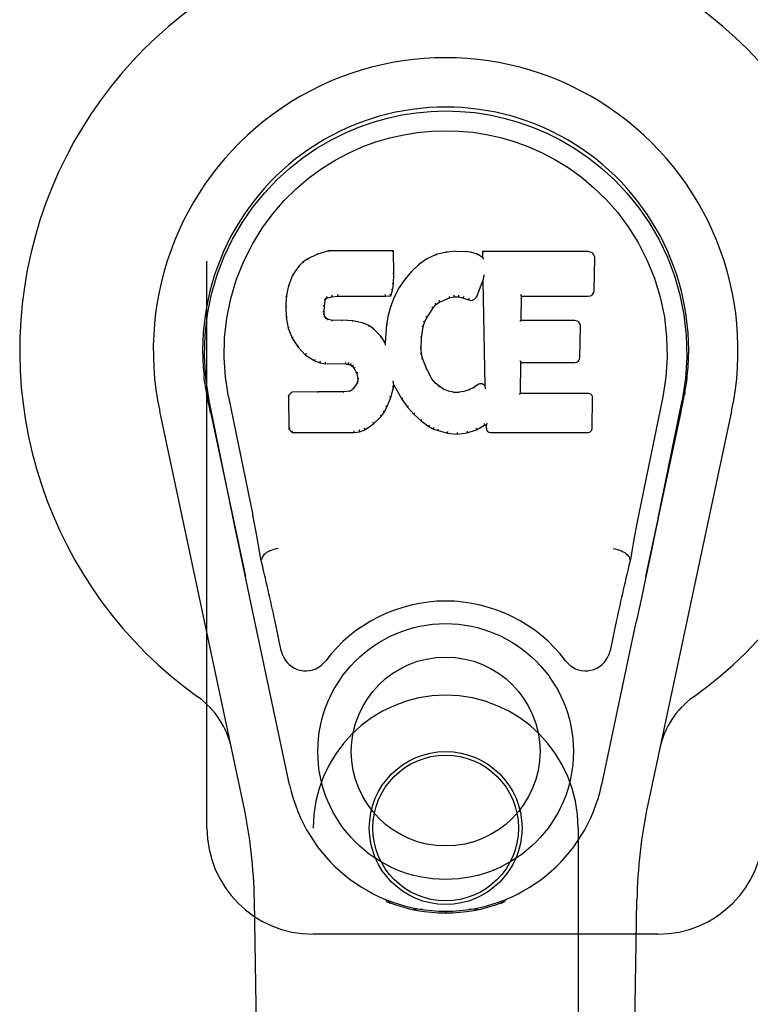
# Model space of a CAD drawing. Header units: inches. Extents: x 0 to 243, y 0 to 157.
# Tile 11 of 84: x 69.69 to 71.42, y 81.04 to 83.36. Entities that reach past the tile are written whole.
import ezdxf

# ---------------------------------------------------------------- set-up
doc = ezdxf.new("R2010")
doc.units = ezdxf.units.IN
doc.header["$LTSCALE"] = 13.348617
doc.header["$MEASUREMENT"] = 0
doc.linetypes.add('HIDDEN', pattern=[0.2, 0.1, -0.1])
doc.layers.add('SECONDARY_OR_LEFT_DOOR_ASSEMBLY', color=7, linetype='CONTINUOUS')

msp = doc.modelspace()

# ---------------------------------------------------------------- linework, layer by layer
at = {"layer": 'SECONDARY_OR_LEFT_DOOR_ASSEMBLY', "color": 8, "linetype": 'HIDDEN'}
for p, q in [((70.1363, 81.4541), (70.1363, 83.7041)), ((70.3863, 79.5966), (70.3863, 81.4541)), ((71.0113, 81.4541), (71.0113, 79.5966)), ((71.1988, 81.2041), (70.3863, 81.2041))]:
    msp.add_line(p, q, dxfattribs=at)
at = {"layer": 'SECONDARY_OR_LEFT_DOOR_ASSEMBLY', "color": 7, "linetype": 'Continuous'}
for p, q in [((70.397, 82.8054), (70.3739, 82.7947)), ((70.4227, 82.8136), (70.397, 82.8054)), ((70.3972, 82.8048), (70.397, 82.8054)), ((70.4228, 82.8129), (70.4227, 82.8136)), ((70.5756, 82.8136), (70.4227, 82.8136)), ((70.5751, 82.813), (70.5756, 82.8136)), ((70.5768, 82.7588), (70.5756, 82.8136)), ((70.6768, 82.8044), (70.6543, 82.7944)), ((70.7004, 82.8098), (70.6768, 82.8044)), ((70.677, 82.8037), (70.6768, 82.8044)), ((70.7239, 82.8121), (70.7004, 82.8098)), ((70.7005, 82.8091), (70.7004, 82.8098)), ((70.7239, 82.8115), (70.7239, 82.8121)), ((70.7239, 82.8121), (70.7479, 82.8117)), ((70.724, 82.8109), (70.7239, 82.8115)), ((70.7479, 82.811), (70.7479, 82.8117)), ((70.7608, 82.8097), (70.7479, 82.8117)), ((70.7606, 82.809), (70.7608, 82.8097)), ((70.7737, 82.8055), (70.7608, 82.8097)), ((70.7734, 82.8049), (70.7737, 82.8055)), ((70.7857, 82.7975), (70.7737, 82.8055)), ((70.7855, 82.8115), (70.7857, 82.7975)), ((70.7861, 82.8109), (70.7855, 82.8115)), ((71.0342, 82.8115), (70.7855, 82.8115)), ((70.7857, 82.7975), (70.7864, 82.7963)), ((70.3528, 82.7775), (70.3381, 82.7557)), ((70.3628, 82.787), (70.3528, 82.7775)), ((70.3533, 82.7771), (70.3528, 82.7775)), ((70.3739, 82.7947), (70.3628, 82.787)), ((70.3632, 82.7865), (70.3628, 82.787)), ((70.3742, 82.7942), (70.3739, 82.7947)), ((70.6346, 82.7801), (70.6175, 82.7637)), ((70.6543, 82.7944), (70.6346, 82.7801)), ((70.635, 82.7796), (70.6346, 82.7801)), ((70.6546, 82.7939), (70.6543, 82.7944)), ((71.049, 82.7207), (71.0503, 82.7951)), ((70.3381, 82.7557), (70.3284, 82.731)), ((70.3386, 82.7554), (70.3381, 82.7557)), ((70.5755, 82.7344), (70.5768, 82.7588)), ((70.5762, 82.7588), (70.5768, 82.7588)), ((70.6175, 82.7637), (70.6024, 82.746)), ((70.618, 82.7633), (70.6175, 82.7637)), ((70.788, 82.7509), (70.7878, 82.7498)), ((70.7882, 82.7521), (70.788, 82.7509)), ((70.7885, 82.7535), (70.7882, 82.7521)), ((70.7888, 82.7554), (70.7885, 82.7535)), ((70.789, 82.7566), (70.7888, 82.7554)), ((70.3284, 82.731), (70.3233, 82.706)), ((70.329, 82.7308), (70.3284, 82.731)), ((70.5739, 82.7201), (70.5755, 82.7344)), ((70.5749, 82.7344), (70.5755, 82.7344)), ((70.6024, 82.746), (70.589, 82.7267)), ((70.6028, 82.7456), (70.6024, 82.746)), ((70.7719, 82.7057), (70.7867, 82.7425)), ((70.7872, 82.7454), (70.7867, 82.7425)), ((70.7867, 82.7425), (70.791, 82.4954)), ((70.7875, 82.748), (70.7874, 82.7473)), ((70.7874, 82.7473), (70.7874, 82.7468)), ((70.7876, 82.7487), (70.7875, 82.748)), ((70.7878, 82.7498), (70.7876, 82.7487)), ((70.3233, 82.706), (70.3219, 82.681)), ((70.3239, 82.7059), (70.3233, 82.706)), ((70.4191, 82.7018), (70.4305, 82.7052)), ((70.4304, 82.7058), (70.4305, 82.7052)), ((70.4305, 82.7052), (70.4438, 82.7063)), ((70.4437, 82.7102), (70.4438, 82.7088)), ((70.4438, 82.7068), (70.4438, 82.7063)), ((70.4438, 82.7063), (70.5568, 82.7063)), ((70.5567, 82.7088), (70.5566, 82.7102)), ((70.5567, 82.7068), (70.5568, 82.7063)), ((70.5568, 82.7063), (70.5694, 82.7074)), ((70.569, 82.7079), (70.5694, 82.7074)), ((70.5694, 82.7074), (70.5739, 82.7201)), ((70.5779, 82.706), (70.5694, 82.6841)), ((70.5733, 82.7202), (70.5739, 82.7201)), ((70.589, 82.7267), (70.5779, 82.706)), ((70.5785, 82.7057), (70.5779, 82.706)), ((70.5896, 82.7264), (70.589, 82.7267)), ((70.708, 82.7022), (70.7188, 82.705)), ((70.7187, 82.7055), (70.7188, 82.705)), ((70.7188, 82.705), (70.7296, 82.7048)), ((70.7297, 82.7054), (70.7296, 82.7048)), ((70.7296, 82.7048), (70.741, 82.7021)), ((70.8766, 82.6489), (70.8776, 82.7062)), ((70.877, 82.7067), (70.8776, 82.7062)), ((70.8776, 82.7062), (71.0342, 82.7062)), ((70.3219, 82.681), (70.3231, 82.656)), ((70.3225, 82.681), (70.3219, 82.681)), ((70.4121, 82.6693), (70.4129, 82.6833)), ((70.4123, 82.6834), (70.4129, 82.6833)), ((70.4129, 82.6833), (70.4149, 82.6963)), ((70.4143, 82.6965), (70.4149, 82.6963)), ((70.4149, 82.6963), (70.4165, 82.6996)), ((70.4161, 82.7), (70.4165, 82.6996)), ((70.4165, 82.6996), (70.4191, 82.7018)), ((70.4188, 82.7023), (70.4191, 82.7018)), ((70.5694, 82.6841), (70.5634, 82.6617)), ((70.5699, 82.6839), (70.5694, 82.6841)), ((70.6687, 82.6778), (70.6758, 82.6865)), ((70.6754, 82.687), (70.6758, 82.6865)), ((70.6758, 82.6865), (70.6846, 82.6925)), ((70.6843, 82.693), (70.6846, 82.6925)), ((70.6846, 82.6925), (70.708, 82.7022)), ((70.7078, 82.7028), (70.708, 82.7022)), ((70.7412, 82.7027), (70.741, 82.7021)), ((70.741, 82.7021), (70.7527, 82.6976)), ((70.7529, 82.6981), (70.7527, 82.6976)), ((70.4115, 82.6693), (70.4121, 82.6693)), ((70.4119, 82.6633), (70.4125, 82.6634)), ((70.4125, 82.6634), (70.4121, 82.6693)), ((70.4139, 82.6588), (70.4125, 82.6634)), ((70.4134, 82.6585), (70.4139, 82.6588)), ((70.4166, 82.6551), (70.4139, 82.6588)), ((70.5634, 82.6617), (70.5595, 82.6389)), ((70.564, 82.6615), (70.5634, 82.6617)), ((70.6548, 82.6557), (70.6687, 82.6778)), ((70.6682, 82.6782), (70.6687, 82.6778)), ((70.3237, 82.6561), (70.3231, 82.656)), ((70.3231, 82.656), (70.3278, 82.6311)), ((70.4162, 82.6546), (70.4166, 82.6551)), ((70.4203, 82.6524), (70.4166, 82.6551)), ((70.42, 82.6518), (70.4203, 82.6524)), ((70.4318, 82.6491), (70.4203, 82.6524)), ((70.4317, 82.6484), (70.4318, 82.6491)), ((70.4548, 82.6499), (70.4318, 82.6491)), ((70.4548, 82.6492), (70.4548, 82.6499)), ((70.4798, 82.6485), (70.4548, 82.6499)), ((70.4548, 82.6486), (70.4548, 82.6492)), ((70.4798, 82.6479), (70.4798, 82.6485)), ((70.5049, 82.643), (70.4798, 82.6485)), ((70.5047, 82.6424), (70.5049, 82.643)), ((70.5175, 82.6373), (70.5049, 82.643)), ((70.5171, 82.6368), (70.5175, 82.6373)), ((70.5285, 82.6295), (70.5175, 82.6373)), ((70.5595, 82.6389), (70.5559, 82.5968)), ((70.5601, 82.6388), (70.5595, 82.6389)), ((70.6457, 82.6339), (70.6493, 82.645)), ((70.6487, 82.6452), (70.6493, 82.645)), ((70.6493, 82.645), (70.6548, 82.6557)), ((70.6543, 82.656), (70.6548, 82.6557)), ((70.876, 82.6483), (70.8766, 82.6489)), ((71.0033, 82.6489), (70.8766, 82.6489)), ((71.0153, 82.5623), (71.0166, 82.6354)), ((70.3283, 82.6313), (70.3278, 82.6311)), ((70.3278, 82.6311), (70.3371, 82.6074)), ((70.5281, 82.629), (70.5285, 82.6295)), ((70.5467, 82.6113), (70.5285, 82.6295)), ((70.5462, 82.6109), (70.5467, 82.6113)), ((70.5559, 82.5968), (70.5467, 82.6113)), ((70.6422, 82.6083), (70.6457, 82.6339)), ((70.6452, 82.634), (70.6457, 82.6339)), ((70.3376, 82.6077), (70.3371, 82.6074)), ((70.3371, 82.6074), (70.3511, 82.5861)), ((70.5563, 82.5949), (70.5559, 82.5968)), ((70.641, 82.5823), (70.6422, 82.6083)), ((70.6416, 82.6084), (70.6422, 82.6083)), ((70.3515, 82.5864), (70.3511, 82.5861)), ((70.3511, 82.5861), (70.3688, 82.5678)), ((70.3692, 82.5682), (70.3688, 82.5678)), ((70.3688, 82.5678), (70.3902, 82.5539)), ((70.6405, 82.5823), (70.641, 82.5823)), ((70.642, 82.5701), (70.641, 82.5823)), ((70.6414, 82.57), (70.642, 82.5701)), ((70.6447, 82.5583), (70.642, 82.5701)), ((70.3905, 82.5544), (70.3902, 82.5539)), ((70.3902, 82.5539), (70.4028, 82.5493)), ((70.403, 82.5498), (70.4028, 82.5493)), ((70.4028, 82.5493), (70.4158, 82.5471)), ((70.4158, 82.5476), (70.4158, 82.5471)), ((70.4636, 82.5466), (70.4158, 82.5471)), ((70.4636, 82.5472), (70.4636, 82.5466)), ((70.4636, 82.5466), (70.47, 82.546)), ((70.4701, 82.5466), (70.47, 82.546)), ((70.47, 82.546), (70.475, 82.5443)), ((70.4753, 82.5448), (70.475, 82.5443)), ((70.475, 82.5443), (70.4795, 82.541)), ((70.6441, 82.5581), (70.6447, 82.5583)), ((70.6541, 82.5343), (70.6447, 82.5583)), ((70.8749, 82.4774), (70.8761, 82.5504)), ((70.8756, 82.551), (70.8761, 82.5504)), ((70.8761, 82.5504), (71.0033, 82.5504)), ((70.4799, 82.5414), (70.4795, 82.541)), ((70.4795, 82.541), (70.4834, 82.5364)), ((70.4839, 82.5367), (70.4834, 82.5364)), ((70.4834, 82.5364), (70.4893, 82.5246)), ((70.4898, 82.5248), (70.4893, 82.5246)), ((70.4893, 82.5246), (70.4917, 82.5114)), ((70.6535, 82.534), (70.6541, 82.5343)), ((70.6665, 82.5119), (70.6541, 82.5343)), ((70.4893, 82.5003), (70.4811, 82.4893)), ((70.4912, 82.5055), (70.4893, 82.5003)), ((70.4899, 82.5), (70.4893, 82.5003)), ((70.4917, 82.5114), (70.4912, 82.5055)), ((70.4918, 82.5054), (70.4912, 82.5055)), ((70.4922, 82.5114), (70.4917, 82.5114)), ((70.575, 82.5065), (70.5747, 82.5075)), ((70.5751, 82.5058), (70.575, 82.5065)), ((70.5753, 82.5051), (70.5751, 82.5058)), ((70.5754, 82.5044), (70.5753, 82.5051)), ((70.5755, 82.5038), (70.5754, 82.5044)), ((70.5756, 82.5033), (70.5755, 82.5038)), ((70.5758, 82.5025), (70.5756, 82.5033)), ((70.5761, 82.4917), (70.5766, 82.4976)), ((70.5766, 82.4976), (70.5762, 82.4996)), ((70.5766, 82.4976), (70.5957, 82.4637)), ((70.666, 82.5115), (70.6665, 82.5119)), ((70.6744, 82.5026), (70.6665, 82.5119)), ((70.674, 82.5021), (70.6744, 82.5026)), ((70.6838, 82.4942), (70.6744, 82.5026)), ((70.7754, 82.4983), (70.765, 82.4911)), ((70.7758, 82.4977), (70.7754, 82.4983)), ((70.791, 82.4954), (70.791, 82.4953)), ((70.7916, 82.4932), (70.791, 82.4953)), ((70.1348, 82.4812), (70.1362, 82.4741)), ((70.336, 82.4805), (70.3281, 82.4724)), ((70.3281, 82.4724), (70.3294, 82.3931)), ((70.3287, 82.4721), (70.3281, 82.4724)), ((70.3978, 82.4811), (70.336, 82.4805)), ((70.3363, 82.4798), (70.336, 82.4805)), ((70.4584, 82.4814), (70.3978, 82.4811)), ((70.3978, 82.4804), (70.3978, 82.4811)), ((70.3978, 82.4804), (70.3978, 82.4798)), ((70.4721, 82.4824), (70.4584, 82.4814)), ((70.4584, 82.4807), (70.4584, 82.4814)), ((70.4584, 82.4807), (70.4585, 82.4801)), ((70.4766, 82.4849), (70.4721, 82.4824)), ((70.4723, 82.4818), (70.4721, 82.4824)), ((70.4811, 82.4893), (70.4766, 82.4849)), ((70.4769, 82.4844), (70.4766, 82.4849)), ((70.4815, 82.4889), (70.4811, 82.4893)), ((70.5692, 82.4677), (70.5761, 82.4917)), ((70.5755, 82.4918), (70.5761, 82.4917)), ((70.6834, 82.4937), (70.6838, 82.4942)), ((70.6939, 82.4873), (70.6838, 82.4942)), ((70.6936, 82.4867), (70.6939, 82.4873)), ((70.7051, 82.4829), (70.6939, 82.4873)), ((70.7049, 82.4822), (70.7051, 82.4829)), ((70.7173, 82.4807), (70.7051, 82.4829)), ((70.7172, 82.48), (70.7173, 82.4807)), ((70.7173, 82.4807), (70.7297, 82.4802)), ((70.7417, 82.482), (70.7297, 82.4802)), ((70.7297, 82.4795), (70.7297, 82.4802)), ((70.7298, 82.479), (70.7297, 82.4795)), ((70.7537, 82.4859), (70.7417, 82.482)), ((70.7419, 82.4814), (70.7417, 82.482)), ((70.765, 82.4911), (70.7537, 82.4859)), ((70.7539, 82.4853), (70.7537, 82.4859)), ((70.7653, 82.4905), (70.765, 82.4911)), ((70.7937, 82.4878), (70.793, 82.4899)), ((70.8743, 82.4767), (70.8749, 82.4774)), ((71.0349, 82.4774), (70.8749, 82.4774)), ((71.2604, 82.4679), (71.2629, 82.4813)), ((71.2628, 82.4813), (71.2614, 82.4741)), ((70.1379, 82.4645), (70.1373, 82.4675)), ((70.1385, 82.4614), (70.1379, 82.4645)), ((70.1419, 82.4449), (70.1385, 82.4614)), ((70.1983, 82.1836), (70.1418, 82.4605)), ((70.1873, 82.4698), (70.2443, 82.1908)), ((70.56, 82.445), (70.5692, 82.4677)), ((70.5686, 82.4679), (70.5692, 82.4677)), ((70.5962, 82.464), (70.5957, 82.4637)), ((70.5957, 82.4637), (70.6089, 82.4449)), ((71.044, 82.3947), (71.0452, 82.4668)), ((71.2103, 82.4698), (71.1533, 82.1908)), ((71.1993, 82.1836), (71.2558, 82.4605)), ((71.2578, 82.4548), (71.2594, 82.4625)), ((71.2594, 82.4625), (71.2599, 82.4652)), ((71.2599, 82.4652), (71.2604, 82.4679)), ((70.2223, 81.5095), (70.025, 82.4355)), ((70.1449, 82.4306), (70.1419, 82.4449)), ((70.145, 82.4305), (70.2268, 82.0463)), ((70.5468, 82.4232), (70.5542, 82.4337)), ((70.5537, 82.434), (70.5542, 82.4337)), ((70.5542, 82.4337), (70.56, 82.445)), ((70.5594, 82.4452), (70.56, 82.445)), ((70.6094, 82.4452), (70.6089, 82.4449)), ((70.6089, 82.4449), (70.6242, 82.428)), ((70.6246, 82.4284), (70.6242, 82.428)), ((70.6242, 82.428), (70.6413, 82.4128)), ((71.1708, 82.0463), (71.2527, 82.4305)), ((71.3727, 82.4355), (71.1753, 81.5095)), ((70.5081, 82.3917), (70.529, 82.4059)), ((70.5286, 82.4063), (70.529, 82.4059)), ((70.529, 82.4059), (70.5468, 82.4232)), ((70.5464, 82.4235), (70.5468, 82.4232)), ((70.6416, 82.4133), (70.6413, 82.4128)), ((70.6413, 82.4128), (70.6596, 82.3989)), ((70.7715, 82.3916), (70.7901, 82.4028)), ((70.79, 82.4034), (70.7901, 82.4028)), ((70.7901, 82.4028), (70.7945, 82.4028)), ((70.7951, 82.4034), (70.7945, 82.4028)), ((70.7945, 82.4028), (70.7946, 82.3947)), ((70.33, 82.3933), (70.3294, 82.3931)), ((70.3294, 82.3931), (70.337, 82.3857)), ((70.3373, 82.3863), (70.337, 82.3857)), ((70.337, 82.3857), (70.4832, 82.3857)), ((70.4832, 82.3882), (70.483, 82.3896)), ((70.4832, 82.3857), (70.4959, 82.3874)), ((70.4832, 82.3863), (70.4832, 82.3857)), ((70.4958, 82.3879), (70.4959, 82.3874)), ((70.4959, 82.3874), (70.5081, 82.3917)), ((70.5079, 82.3922), (70.5081, 82.3917)), ((70.6599, 82.3994), (70.6596, 82.3989)), ((70.6596, 82.3989), (70.6701, 82.3935)), ((70.6703, 82.394), (70.6701, 82.3935)), ((70.6701, 82.3935), (70.6811, 82.3898)), ((70.6812, 82.3903), (70.6811, 82.3898)), ((70.6811, 82.3898), (70.7034, 82.3841)), ((70.7035, 82.3847), (70.7034, 82.3841)), ((70.7034, 82.3841), (70.7262, 82.3816)), ((70.7262, 82.3855), (70.7262, 82.3821)), ((70.7262, 82.3816), (70.7493, 82.3848)), ((70.7262, 82.3821), (70.7262, 82.3816)), ((70.7492, 82.3853), (70.7493, 82.3848)), ((70.7493, 82.3848), (70.7715, 82.3916)), ((70.7713, 82.3922), (70.7715, 82.3916)), ((70.8038, 82.3857), (71.0349, 82.3857)), ((71.1993, 82.1836), (71.191, 82.143)), ((71.191, 82.143), (71.1813, 82.0965)), ((70.2216, 82.0715), (70.2114, 82.1204)), ((70.2654, 82.087), (70.2634, 82.0866)), ((71.1322, 82.087), (71.1343, 82.0866)), ((71.1813, 82.0965), (71.1707, 82.0456)), ((70.2325, 82.0192), (70.2216, 82.0715)), ((71.1707, 82.0456), (71.1594, 81.9924)), ((70.2428, 81.9706), (70.2325, 82.0192)), ((71.1594, 81.9924), (71.148, 81.9386)), ((70.3311, 81.5559), (70.2428, 81.9706)), ((70.3115, 81.8711), (70.2968, 81.9402)), ((71.1008, 81.9402), (71.0861, 81.8711)), ((71.0665, 81.5559), (71.148, 81.9386)), ((70.3203, 77.1447), (70.2481, 81.284)), ((70.5601, 81.2806), (70.5573, 81.2863)), ((70.5636, 81.2838), (70.5636, 81.2792)), ((70.5672, 81.2807), (70.5675, 81.2777)), ((70.8301, 81.2777), (70.8304, 81.2806)), ((70.834, 81.2838), (70.8341, 81.2792)), ((70.8403, 81.2863), (70.8376, 81.2806)), ((71.0773, 77.1447), (71.1496, 81.284)), ((70.6441, 81.2626), (70.6232, 81.2622)), ((70.6988, 81.2583), (70.6988, 81.2543)), ((70.7745, 81.2622), (70.7535, 81.2626))]:
    msp.add_line(p, q, dxfattribs=at)
for points in [[(70.1418, 82.4605), (70.1336, 82.5131), (70.1304, 82.5649), (70.1318, 82.6151), (70.1375, 82.6639), (70.1471, 82.7111), (70.1603, 82.7564), (70.1769, 82.7996), (70.1966, 82.8406), (70.2192, 82.8794), (70.2443, 82.9157), (70.2717, 82.9494), (70.301, 82.9803), (70.3315, 83.0081), (70.3631, 83.033), (70.3953, 83.0549), (70.428, 83.0741), (70.4609, 83.0905), (70.494, 83.1046), (70.5277, 83.1164), (70.5616, 83.1259), (70.5955, 83.1333), (70.6296, 83.1385), (70.6641, 83.1417), (70.6988, 83.1427)], [(70.6988, 83.1427), (70.7331, 83.1417), (70.7674, 83.1386), (70.8018, 83.1333), (70.836, 83.1259), (70.8699, 83.1164), (70.9036, 83.1046), (70.9371, 83.0904), (70.9703, 83.0737), (71.0029, 83.0545), (71.0351, 83.0326), (71.0669, 83.0075), (71.0977, 82.9793), (71.1268, 82.9485), (71.154, 82.9148), (71.1791, 82.8784), (71.2017, 82.8394), (71.2214, 82.7981), (71.2379, 82.7546), (71.2509, 82.7096), (71.2604, 82.6629), (71.2659, 82.6142), (71.2672, 82.564), (71.2639, 82.5126), (71.2558, 82.4605)], [(70.1873, 82.4698), (70.1801, 82.5155), (70.177, 82.5616), (70.1779, 82.6083), (70.1831, 82.655), (70.1926, 82.7013), (70.206, 82.7463), (70.2231, 82.789), (70.2433, 82.8292), (70.2663, 82.8664), (70.2915, 82.9007), (70.3185, 82.9317), (70.3469, 82.9597), (70.3764, 82.9848), (70.407, 83.007), (70.4383, 83.0265), (70.4701, 83.0434), (70.5023, 83.0578), (70.5346, 83.0697), (70.5672, 83.0793), (70.5999, 83.0867), (70.6325, 83.092), (70.6651, 83.0951), (70.6977, 83.0962), (70.7302, 83.0952), (70.7627, 83.0923), (70.7952, 83.0872), (70.8277, 83.08), (70.8601, 83.0707), (70.8924, 83.059), (70.9244, 83.0449), (70.956, 83.0284), (70.9872, 83.0093), (71.0178, 82.9874), (71.0475, 82.9626), (71.0762, 82.9349), (71.1035, 82.904), (71.129, 82.8699), (71.1524, 82.8326), (71.1732, 82.7919), (71.1908, 82.7488), (71.2045, 82.7038), (71.2142, 82.6575)], [(70.3972, 82.8048), (70.3973, 82.8048), (70.3974, 82.8047), (70.3975, 82.8047), (70.3977, 82.8046), (70.3978, 82.8045), (70.3979, 82.8043)], [(70.4228, 82.8129), (70.4229, 82.8129), (70.4229, 82.8129), (70.423, 82.8128), (70.423, 82.8127), (70.4231, 82.8125), (70.4231, 82.8124)], [(70.5745, 82.8129), (70.5743, 82.8129), (70.5741, 82.8129), (70.5739, 82.8128), (70.5736, 82.8127), (70.5734, 82.8125), (70.5731, 82.8124)], [(70.6776, 82.8033), (70.6774, 82.8034), (70.6773, 82.8036), (70.6772, 82.8037), (70.6771, 82.8037), (70.677, 82.8037), (70.6769, 82.8037)], [(70.7008, 82.8086), (70.7007, 82.8087), (70.7007, 82.8089), (70.7006, 82.809), (70.7006, 82.8091), (70.7005, 82.8091), (70.7005, 82.8091)], [(70.7477, 82.8104), (70.7477, 82.8106), (70.7478, 82.8108), (70.7478, 82.8109), (70.7478, 82.8109), (70.7479, 82.811), (70.7479, 82.811)], [(70.7602, 82.8085), (70.7603, 82.8087), (70.7603, 82.8088), (70.7604, 82.8089), (70.7605, 82.809), (70.7606, 82.809), (70.7606, 82.809)], [(70.7725, 82.8045), (70.7727, 82.8046), (70.7728, 82.8047), (70.773, 82.8048), (70.7731, 82.8049), (70.7732, 82.8049), (70.7733, 82.8049)], [(70.7881, 82.8103), (70.7878, 82.8105), (70.7876, 82.8106), (70.7873, 82.8107), (70.7871, 82.8108), (70.7869, 82.8108), (70.7867, 82.8109)], [(70.3534, 82.7771), (70.3535, 82.7773), (70.3537, 82.7773), (70.354, 82.7774), (70.3542, 82.7773), (70.3545, 82.7773), (70.3548, 82.7772)], [(70.3632, 82.7866), (70.3633, 82.7866), (70.3635, 82.7867), (70.3636, 82.7867), (70.3638, 82.7866), (70.3641, 82.7865), (70.3644, 82.7864)], [(70.3742, 82.7942), (70.3743, 82.7942), (70.3744, 82.7942), (70.3746, 82.7942), (70.3747, 82.7941), (70.3749, 82.794), (70.3751, 82.7938)], [(70.6363, 82.7795), (70.636, 82.7796), (70.6357, 82.7797), (70.6355, 82.7797), (70.6354, 82.7797), (70.6352, 82.7797), (70.635, 82.7796)], [(70.6556, 82.7935), (70.6553, 82.7937), (70.6551, 82.7938), (70.655, 82.7939), (70.6549, 82.7939), (70.6547, 82.7939), (70.6546, 82.7938)], [(70.7884, 82.794), (70.7881, 82.7945), (70.7878, 82.7949), (70.7875, 82.7953), (70.7872, 82.7956), (70.787, 82.7958), (70.7868, 82.796)], [(70.3387, 82.7555), (70.3389, 82.7556), (70.3391, 82.7558), (70.3394, 82.7559), (70.3397, 82.7559), (70.34, 82.7559), (70.3404, 82.7558)], [(70.5762, 82.7587), (70.5762, 82.7591), (70.576, 82.7595), (70.5756, 82.7598), (70.5752, 82.76), (70.5748, 82.7601), (70.5743, 82.7602)], [(70.6194, 82.7633), (70.6191, 82.7634), (70.6189, 82.7635), (70.6186, 82.7635), (70.6184, 82.7635), (70.6181, 82.7634), (70.618, 82.7633)], [(70.329, 82.7309), (70.3292, 82.7312), (70.3294, 82.7314), (70.3297, 82.7315), (70.3301, 82.7316), (70.3304, 82.7317), (70.3309, 82.7316)], [(70.5749, 82.7344), (70.5748, 82.7348), (70.5746, 82.7351), (70.5743, 82.7354), (70.5739, 82.7357), (70.5734, 82.7358), (70.5729, 82.7359)], [(70.6044, 82.7458), (70.6041, 82.7459), (70.6038, 82.7459), (70.6035, 82.7459), (70.6033, 82.7459), (70.603, 82.7457), (70.6028, 82.7456)], [(70.7873, 82.7462), (70.7873, 82.746), (70.7872, 82.7458), (70.7872, 82.7456)], [(70.7874, 82.7468), (70.7873, 82.7466), (70.7873, 82.7464), (70.7873, 82.7462)], [(70.324, 82.7059), (70.3241, 82.7063), (70.3243, 82.7065), (70.3246, 82.7067), (70.325, 82.7069), (70.3254, 82.707), (70.3259, 82.707)], [(70.4179, 82.7054), (70.4182, 82.7051), (70.4185, 82.7047), (70.4187, 82.7042), (70.4189, 82.7037), (70.419, 82.7033), (70.4191, 82.7029), (70.419, 82.7026), (70.4189, 82.7023)], [(70.43, 82.7091), (70.4301, 82.7087), (70.4302, 82.7082), (70.4303, 82.7077), (70.4304, 82.7071), (70.4305, 82.7066), (70.4305, 82.7062), (70.4304, 82.7059), (70.4303, 82.7058)], [(70.4438, 82.7088), (70.4438, 82.7083), (70.4438, 82.7078), (70.4438, 82.7074), (70.4438, 82.7071), (70.4438, 82.7069), (70.4438, 82.7068)], [(70.5567, 82.7068), (70.5567, 82.7069), (70.5568, 82.7071), (70.5568, 82.7074), (70.5568, 82.7078), (70.5567, 82.7083), (70.5567, 82.7088)], [(70.5691, 82.7082), (70.5691, 82.7085), (70.5691, 82.7088), (70.569, 82.7092), (70.5688, 82.7096), (70.5685, 82.71), (70.5682, 82.7104), (70.5679, 82.7108), (70.5675, 82.7111)], [(70.5733, 82.7203), (70.5733, 82.7207), (70.5731, 82.721), (70.5728, 82.7214), (70.5724, 82.7217), (70.5719, 82.7219), (70.5714, 82.722)], [(70.5803, 82.7063), (70.5799, 82.7063), (70.5795, 82.7063), (70.5792, 82.7063), (70.5789, 82.7061), (70.5787, 82.706), (70.5785, 82.7057)], [(70.5912, 82.7267), (70.5909, 82.7268), (70.5906, 82.7268), (70.5903, 82.7268), (70.59, 82.7267), (70.5897, 82.7266), (70.5895, 82.7263)], [(70.7078, 82.7028), (70.7079, 82.7029), (70.708, 82.7032), (70.708, 82.7035), (70.708, 82.704), (70.7078, 82.7045), (70.7077, 82.705), (70.7074, 82.7056), (70.7072, 82.706)], [(70.7187, 82.7055), (70.7187, 82.7056), (70.7188, 82.7058), (70.7188, 82.7062), (70.7188, 82.7067), (70.7187, 82.7072), (70.7186, 82.7078), (70.7186, 82.7084), (70.7185, 82.7089)], [(70.7297, 82.7054), (70.7296, 82.7054), (70.7296, 82.7057), (70.7296, 82.706), (70.7296, 82.7065), (70.7297, 82.707), (70.7297, 82.7076), (70.7298, 82.7082), (70.7299, 82.7087)], [(70.7412, 82.7027), (70.7411, 82.7028), (70.741, 82.7031), (70.741, 82.7034), (70.7411, 82.7039), (70.7412, 82.7044), (70.7413, 82.7049), (70.7416, 82.7055), (70.7418, 82.706)], [(70.8751, 82.7101), (70.8753, 82.7099), (70.8756, 82.7097), (70.8758, 82.7094), (70.8761, 82.7092), (70.8763, 82.7089), (70.8765, 82.7087)], [(70.8765, 82.7087), (70.8766, 82.7084), (70.8768, 82.7082), (70.8769, 82.7079), (70.877, 82.7077), (70.877, 82.7075), (70.877, 82.7073)], [(70.3225, 82.6811), (70.3226, 82.6814), (70.3228, 82.6817), (70.3231, 82.682), (70.3235, 82.6822), (70.324, 82.6823), (70.3245, 82.6824)], [(70.4104, 82.6849), (70.4109, 82.6848), (70.4114, 82.6847), (70.4118, 82.6844), (70.4121, 82.6841), (70.4123, 82.6837), (70.4123, 82.6833)], [(70.4124, 82.6985), (70.413, 82.6983), (70.4134, 82.6981), (70.4138, 82.6978), (70.4141, 82.6975), (70.4143, 82.6971), (70.4144, 82.6967)], [(70.4145, 82.7026), (70.415, 82.7023), (70.4155, 82.7019), (70.4159, 82.7015), (70.4161, 82.701), (70.4162, 82.7006), (70.4161, 82.7001)], [(70.5718, 82.6847), (70.5714, 82.6847), (70.571, 82.6847), (70.5707, 82.6846), (70.5703, 82.6844), (70.5701, 82.6842), (70.5699, 82.6839)], [(70.6683, 82.6782), (70.6684, 82.6785), (70.6684, 82.6788), (70.6683, 82.6792), (70.6681, 82.6796), (70.6678, 82.6799), (70.6674, 82.6802), (70.667, 82.6805), (70.6666, 82.6807)], [(70.6755, 82.687), (70.6756, 82.6873), (70.6756, 82.6876), (70.6756, 82.688), (70.6754, 82.6884), (70.6752, 82.6888), (70.6749, 82.6892), (70.6745, 82.6895), (70.6741, 82.6898)], [(70.6844, 82.693), (70.6845, 82.6932), (70.6846, 82.6935), (70.6845, 82.6939), (70.6844, 82.6944), (70.6843, 82.6948), (70.684, 82.6953), (70.6837, 82.6958), (70.6834, 82.6961)], [(70.7536, 82.7014), (70.7534, 82.701), (70.7531, 82.7005), (70.7529, 82.7), (70.7528, 82.6995), (70.7527, 82.699), (70.7527, 82.6986), (70.7528, 82.6983), (70.7529, 82.6981)], [(70.3237, 82.6562), (70.3238, 82.6565), (70.324, 82.6569), (70.3243, 82.6572), (70.3247, 82.6574), (70.3252, 82.6576), (70.3257, 82.6577)], [(70.4095, 82.6707), (70.41, 82.6706), (70.4104, 82.6705), (70.4108, 82.6703), (70.4112, 82.67), (70.4114, 82.6697), (70.4115, 82.6693)], [(70.41, 82.6643), (70.4104, 82.6643), (70.4108, 82.6642), (70.4112, 82.6641), (70.4115, 82.6639), (70.4117, 82.6637), (70.4119, 82.6634)], [(70.4116, 82.659), (70.4119, 82.659), (70.4123, 82.659), (70.4126, 82.659), (70.4128, 82.6589), (70.4131, 82.6588), (70.4133, 82.6586)], [(70.5659, 82.6625), (70.5655, 82.6625), (70.565, 82.6624), (70.5647, 82.6623), (70.5644, 82.6621), (70.5641, 82.6618), (70.564, 82.6615)], [(70.6543, 82.656), (70.6544, 82.6564), (70.6543, 82.6569), (70.654, 82.6573), (70.6536, 82.6578), (70.6531, 82.6581), (70.6525, 82.6583)], [(71.2142, 82.6575), (71.2195, 82.61), (71.2207, 82.5625), (71.2176, 82.5158), (71.2103, 82.4698)], [(70.4148, 82.6546), (70.415, 82.6547), (70.4153, 82.6548), (70.4155, 82.6548), (70.4157, 82.6548), (70.4159, 82.6547), (70.4161, 82.6547)], [(70.4191, 82.6514), (70.4193, 82.6515), (70.4194, 82.6516), (70.4196, 82.6517), (70.4197, 82.6518), (70.4198, 82.6518), (70.42, 82.6518)], [(70.4315, 82.6479), (70.4315, 82.648), (70.4315, 82.6482), (70.4316, 82.6483), (70.4316, 82.6484), (70.4317, 82.6484), (70.4317, 82.6484)], [(70.4795, 82.6473), (70.4795, 82.6475), (70.4796, 82.6476), (70.4796, 82.6478), (70.4797, 82.6478), (70.4797, 82.6479), (70.4798, 82.6479)], [(70.5041, 82.6419), (70.5043, 82.6421), (70.5044, 82.6422), (70.5045, 82.6423), (70.5046, 82.6424), (70.5046, 82.6424), (70.5047, 82.6424)], [(70.5162, 82.6365), (70.5164, 82.6366), (70.5166, 82.6367), (70.5168, 82.6368), (70.5169, 82.6368), (70.517, 82.6368), (70.5171, 82.6368)], [(70.562, 82.6399), (70.5616, 82.6399), (70.5611, 82.6398), (70.5608, 82.6397), (70.5604, 82.6395), (70.5602, 82.6392), (70.5601, 82.6388)], [(70.6452, 82.6341), (70.6451, 82.6345), (70.645, 82.6349), (70.6447, 82.6352), (70.6442, 82.6355), (70.6438, 82.6357), (70.6432, 82.6358)], [(70.6488, 82.6453), (70.6488, 82.6457), (70.6486, 82.6461), (70.6484, 82.6465), (70.6479, 82.6469), (70.6474, 82.6472), (70.6469, 82.6473)], [(70.874, 82.6477), (70.8742, 82.6479), (70.8745, 82.648), (70.8747, 82.6481), (70.875, 82.6482), (70.8752, 82.6483), (70.8754, 82.6483)], [(70.3283, 82.6314), (70.3283, 82.6318), (70.3285, 82.6322), (70.3288, 82.6325), (70.3292, 82.6328), (70.3297, 82.6331), (70.3302, 82.6332)], [(70.5268, 82.6289), (70.5271, 82.629), (70.5273, 82.6291), (70.5275, 82.6291), (70.5277, 82.6291), (70.5279, 82.6291), (70.5281, 82.629)], [(70.5447, 82.611), (70.545, 82.6111), (70.5452, 82.6111), (70.5455, 82.6111), (70.5458, 82.6111), (70.546, 82.611), (70.5461, 82.6109)], [(70.3376, 82.6078), (70.3375, 82.6082), (70.3376, 82.6086), (70.3379, 82.609), (70.3383, 82.6094), (70.3388, 82.6098), (70.3394, 82.61)], [(70.3515, 82.5865), (70.3514, 82.5868), (70.3514, 82.5871), (70.3515, 82.5875), (70.3516, 82.5878), (70.3519, 82.5882), (70.3522, 82.5885), (70.3526, 82.5888), (70.3531, 82.589)], [(70.5578, 82.5903), (70.5573, 82.5922), (70.557, 82.593), (70.5568, 82.5938), (70.5566, 82.5943), (70.5564, 82.5947)], [(70.6416, 82.6084), (70.6415, 82.6088), (70.6414, 82.6091), (70.641, 82.6094), (70.6406, 82.6097), (70.6402, 82.6098), (70.6396, 82.6099)], [(70.3691, 82.5683), (70.369, 82.5685), (70.369, 82.5688), (70.369, 82.5692), (70.3692, 82.5696), (70.3694, 82.57), (70.3697, 82.5704), (70.3701, 82.5708), (70.3705, 82.5711)], [(70.6404, 82.5823), (70.6403, 82.5826), (70.6401, 82.583), (70.6398, 82.5832), (70.6394, 82.5834), (70.639, 82.5835), (70.6385, 82.5836)], [(70.6414, 82.5701), (70.6413, 82.5704), (70.6411, 82.5706), (70.6408, 82.5708), (70.6404, 82.571), (70.6399, 82.5711), (70.6395, 82.5711)], [(70.3904, 82.5544), (70.3903, 82.5546), (70.3902, 82.5549), (70.3902, 82.5553), (70.3903, 82.5557), (70.3905, 82.5562), (70.3907, 82.5567), (70.391, 82.5572), (70.3914, 82.5576)], [(70.403, 82.5498), (70.4029, 82.5499), (70.4028, 82.5502), (70.4028, 82.5505), (70.4028, 82.551), (70.4029, 82.5515), (70.4031, 82.5521), (70.4033, 82.5526), (70.4035, 82.5531)], [(70.4158, 82.5476), (70.4158, 82.5477), (70.4158, 82.5479), (70.4158, 82.5483), (70.4158, 82.5488), (70.4158, 82.5493), (70.4159, 82.5499), (70.4159, 82.5505), (70.416, 82.551)], [(70.4636, 82.5472), (70.4636, 82.5473), (70.4635, 82.5475), (70.4635, 82.5478), (70.4636, 82.5483), (70.4636, 82.5488), (70.4636, 82.5494), (70.4636, 82.55), (70.4637, 82.5505)], [(70.4701, 82.5466), (70.47, 82.5467), (70.4699, 82.5469), (70.4699, 82.5473), (70.47, 82.5477), (70.47, 82.5483), (70.4702, 82.5488), (70.4703, 82.5494), (70.4705, 82.5499)], [(70.4752, 82.5448), (70.4751, 82.545), (70.4751, 82.5453), (70.4751, 82.5457), (70.4752, 82.5462), (70.4754, 82.5467), (70.4756, 82.5471), (70.4759, 82.5476), (70.4762, 82.548)], [(70.4799, 82.5414), (70.4797, 82.5417), (70.4797, 82.542), (70.4797, 82.5424), (70.4799, 82.5428), (70.4801, 82.5432), (70.4805, 82.5436), (70.4808, 82.5439), (70.4813, 82.5442)], [(70.6441, 82.5582), (70.6439, 82.5584), (70.6437, 82.5586), (70.6434, 82.5588), (70.643, 82.5589), (70.6426, 82.5589), (70.6422, 82.5589)], [(70.8736, 82.5543), (70.8739, 82.5541), (70.8741, 82.5539), (70.8744, 82.5537), (70.8746, 82.5534), (70.8748, 82.5532), (70.875, 82.5529)], [(70.875, 82.5529), (70.8752, 82.5527), (70.8753, 82.5524), (70.8754, 82.5522), (70.8755, 82.552), (70.8756, 82.5517), (70.8756, 82.5516)], [(70.1348, 82.4813), (70.1336, 82.4876), (70.1326, 82.4939), (70.1317, 82.5002), (70.1308, 82.5064), (70.13, 82.5126), (70.1293, 82.5187)], [(70.4839, 82.5368), (70.4838, 82.5372), (70.4839, 82.5376), (70.4841, 82.5381), (70.4845, 82.5385), (70.485, 82.5389), (70.4856, 82.5392)], [(70.4898, 82.5249), (70.4899, 82.5253), (70.49, 82.5257), (70.4903, 82.5261), (70.4907, 82.5264), (70.4912, 82.5266), (70.4917, 82.5268)], [(70.6535, 82.534), (70.6533, 82.5342), (70.6531, 82.5344), (70.6528, 82.5345), (70.6525, 82.5346), (70.6521, 82.5346), (70.6518, 82.5345)], [(71.2628, 82.4813), (71.264, 82.4877), (71.265, 82.494), (71.266, 82.5003), (71.2668, 82.5065), (71.2676, 82.5127), (71.2683, 82.5187)], [(70.49, 82.5001), (70.4901, 82.5003), (70.4904, 82.5004), (70.4906, 82.5005), (70.4909, 82.5005), (70.4913, 82.5005), (70.4916, 82.5004)], [(70.4918, 82.5055), (70.492, 82.5058), (70.4922, 82.506), (70.4925, 82.5062), (70.4929, 82.5063), (70.4933, 82.5063), (70.4937, 82.5063)], [(70.4923, 82.5115), (70.4924, 82.5118), (70.4926, 82.5122), (70.4929, 82.5124), (70.4933, 82.5126), (70.4937, 82.5128), (70.4942, 82.5128)], [(70.576, 82.5014), (70.5759, 82.5017), (70.5759, 82.5019), (70.5758, 82.5025)], [(70.5762, 82.4998), (70.5762, 82.4999), (70.5761, 82.5001), (70.5761, 82.5002), (70.5761, 82.5004), (70.5761, 82.5006), (70.576, 82.5009), (70.576, 82.5011), (70.576, 82.5014)], [(70.6644, 82.5118), (70.6647, 82.5119), (70.665, 82.5119), (70.6653, 82.5119), (70.6655, 82.5119), (70.6658, 82.5117), (70.6659, 82.5116)], [(70.6726, 82.5021), (70.6728, 82.5022), (70.6731, 82.5023), (70.6733, 82.5023), (70.6736, 82.5023), (70.6738, 82.5023), (70.674, 82.5021)], [(70.7909, 82.4954), (70.7903, 82.4963), (70.7896, 82.4971), (70.7889, 82.4978), (70.7882, 82.4984), (70.7874, 82.4989), (70.7866, 82.4993), (70.7858, 82.4996), (70.785, 82.4999), (70.7842, 82.5001), (70.7834, 82.5003), (70.7826, 82.5004), (70.7818, 82.5004)], [(70.1373, 82.4675), (70.135, 82.4799), (70.1348, 82.4813)], [(70.3289, 82.4724), (70.3291, 82.4725), (70.3294, 82.4726), (70.3297, 82.4727), (70.33, 82.4728), (70.3303, 82.4727), (70.3306, 82.4727)], [(70.3364, 82.4798), (70.3365, 82.4798), (70.3366, 82.4798), (70.3367, 82.4797), (70.3368, 82.4796), (70.337, 82.4794), (70.3371, 82.4793)], [(70.4722, 82.4818), (70.4723, 82.4818), (70.4724, 82.4817), (70.4725, 82.4817), (70.4726, 82.4816), (70.4727, 82.4814), (70.4728, 82.4813)], [(70.477, 82.4844), (70.4771, 82.4844), (70.4773, 82.4844), (70.4775, 82.4844), (70.4777, 82.4844), (70.4779, 82.4843), (70.4781, 82.4841)], [(70.4815, 82.4888), (70.4817, 82.489), (70.482, 82.4891), (70.4822, 82.4891), (70.4825, 82.4891), (70.4827, 82.489), (70.483, 82.4889)], [(70.5755, 82.4919), (70.5754, 82.4923), (70.5752, 82.4926), (70.5749, 82.493), (70.5745, 82.4932), (70.574, 82.4934), (70.5735, 82.4935)], [(70.6822, 82.4935), (70.6825, 82.4937), (70.6827, 82.4938), (70.6829, 82.4938), (70.683, 82.4938), (70.6832, 82.4938), (70.6834, 82.4937)], [(70.6927, 82.4864), (70.693, 82.4866), (70.6931, 82.4867), (70.6933, 82.4867), (70.6934, 82.4868), (70.6935, 82.4868), (70.6937, 82.4867)], [(70.7044, 82.4817), (70.7045, 82.4819), (70.7046, 82.482), (70.7047, 82.4821), (70.7048, 82.4822), (70.7048, 82.4822), (70.7049, 82.4822)], [(70.717, 82.4795), (70.717, 82.4796), (70.7171, 82.4798), (70.7171, 82.4799), (70.7171, 82.48), (70.7172, 82.48), (70.7172, 82.48)], [(70.7423, 82.4809), (70.7423, 82.481), (70.7422, 82.4812), (70.7421, 82.4813), (70.742, 82.4813), (70.742, 82.4814), (70.7419, 82.4814)], [(70.7546, 82.4848), (70.7545, 82.485), (70.7544, 82.4851), (70.7542, 82.4852), (70.7541, 82.4853), (70.754, 82.4853), (70.7539, 82.4853)], [(70.7663, 82.4902), (70.766, 82.4904), (70.7658, 82.4905), (70.7657, 82.4905), (70.7656, 82.4906), (70.7654, 82.4906), (70.7653, 82.4905)], [(70.793, 82.4899), (70.7927, 82.4909), (70.7924, 82.4917), (70.7921, 82.4924), (70.7918, 82.4929)], [(70.8723, 82.4761), (70.8725, 82.4763), (70.8728, 82.4764), (70.873, 82.4766), (70.8732, 82.4766), (70.8735, 82.4767), (70.8736, 82.4767)], [(70.5686, 82.4679), (70.5687, 82.4683), (70.5685, 82.4688), (70.5682, 82.4692), (70.5678, 82.4695), (70.5673, 82.4698), (70.5668, 82.4699)], [(70.5962, 82.464), (70.5961, 82.4644), (70.5962, 82.4649), (70.5964, 82.4653), (70.5968, 82.4658), (70.5973, 82.4661), (70.5979, 82.4664)], [(71.2527, 82.4306), (71.2537, 82.4353), (71.2578, 82.4548)], [(70.5463, 82.4235), (70.5465, 82.4238), (70.5465, 82.4242), (70.5465, 82.4246), (70.5463, 82.4249), (70.546, 82.4253), (70.5457, 82.4257), (70.5453, 82.426), (70.5449, 82.4262)], [(70.5537, 82.434), (70.5538, 82.4344), (70.5537, 82.4349), (70.5534, 82.4354), (70.553, 82.4358), (70.5525, 82.4362), (70.552, 82.4364)], [(70.5594, 82.4452), (70.5595, 82.4456), (70.5594, 82.4461), (70.5591, 82.4465), (70.5587, 82.4469), (70.5582, 82.4472), (70.5576, 82.4474)], [(70.6094, 82.4453), (70.6092, 82.4456), (70.6092, 82.4459), (70.6093, 82.4463), (70.6095, 82.4467), (70.6098, 82.447), (70.6101, 82.4474), (70.6105, 82.4476), (70.6109, 82.4478)], [(70.6246, 82.4284), (70.6245, 82.4287), (70.6244, 82.429), (70.6245, 82.4293), (70.6246, 82.4297), (70.6248, 82.4301), (70.6251, 82.4305), (70.6255, 82.4309), (70.626, 82.4312)], [(70.5286, 82.4063), (70.5288, 82.4066), (70.5288, 82.4069), (70.5288, 82.4073), (70.5286, 82.4077), (70.5284, 82.4081), (70.5281, 82.4086), (70.5277, 82.4089), (70.5273, 82.4092)], [(70.6416, 82.4133), (70.6415, 82.4135), (70.6414, 82.4139), (70.6415, 82.4143), (70.6416, 82.4147), (70.6418, 82.4151), (70.6422, 82.4155), (70.6425, 82.4159), (70.6429, 82.4162)], [(70.6598, 82.3994), (70.6597, 82.3996), (70.6596, 82.3999), (70.6597, 82.4003), (70.6598, 82.4007), (70.66, 82.4012), (70.6602, 82.4017), (70.6606, 82.4021), (70.6609, 82.4024)], [(70.7894, 82.4067), (70.7895, 82.4065), (70.7896, 82.4063), (70.7897, 82.4061), (70.7898, 82.4058), (70.7899, 82.4056), (70.7899, 82.4053)], [(70.7899, 82.4053), (70.79, 82.4049), (70.7901, 82.4044), (70.7901, 82.4041), (70.7901, 82.4037), (70.7901, 82.4035), (70.79, 82.4034)], [(70.7957, 82.4053), (70.7955, 82.4051), (70.7953, 82.4048), (70.7952, 82.4046), (70.7952, 82.4044), (70.7951, 82.4041), (70.7951, 82.404)], [(70.797, 82.4067), (70.7968, 82.4065), (70.7965, 82.4063), (70.7963, 82.4061), (70.796, 82.4058), (70.7958, 82.4056), (70.7957, 82.4053)], [(70.33, 82.3937), (70.3301, 82.3941), (70.3303, 82.3945), (70.3306, 82.3948), (70.331, 82.3951), (70.3315, 82.3954), (70.332, 82.3956)], [(70.3372, 82.3863), (70.3371, 82.3865), (70.3371, 82.3867), (70.3371, 82.387), (70.3371, 82.3874), (70.3372, 82.3878), (70.3374, 82.3882)], [(70.3374, 82.3882), (70.3375, 82.3885), (70.3376, 82.3887), (70.3377, 82.389), (70.3378, 82.3892), (70.3379, 82.3894), (70.3381, 82.3896)], [(70.4832, 82.3863), (70.4832, 82.3863), (70.4832, 82.3865), (70.4832, 82.3869), (70.4832, 82.3873), (70.4832, 82.3877), (70.4832, 82.3882)], [(70.4958, 82.3879), (70.4959, 82.388), (70.496, 82.3883), (70.496, 82.3887), (70.4959, 82.3891), (70.4958, 82.3896), (70.4957, 82.3902), (70.4955, 82.3908), (70.4953, 82.3912)], [(70.5079, 82.3922), (70.508, 82.3924), (70.5081, 82.3927), (70.5081, 82.3931), (70.508, 82.3935), (70.5078, 82.394), (70.5076, 82.3945), (70.5073, 82.395), (70.507, 82.3953)], [(70.6703, 82.3941), (70.6701, 82.3942), (70.6701, 82.3945), (70.6701, 82.3949), (70.6701, 82.3953), (70.6703, 82.3958), (70.6705, 82.3963), (70.6708, 82.3968), (70.6711, 82.3972)], [(70.6812, 82.3903), (70.6811, 82.3904), (70.6811, 82.3907), (70.6811, 82.3911), (70.6811, 82.3916), (70.6812, 82.3921), (70.6814, 82.3927), (70.6816, 82.3932), (70.6818, 82.3936)], [(70.7035, 82.3847), (70.7034, 82.3848), (70.7034, 82.385), (70.7034, 82.3854), (70.7034, 82.3858), (70.7035, 82.3864), (70.7036, 82.3869), (70.7037, 82.3875), (70.7038, 82.388)], [(70.7488, 82.3886), (70.7489, 82.3882), (70.7491, 82.3877), (70.7492, 82.3872), (70.7493, 82.3867), (70.7494, 82.3862), (70.7494, 82.3858), (70.7493, 82.3855), (70.7492, 82.3853)], [(70.7705, 82.3954), (70.7707, 82.395), (70.771, 82.3945), (70.7712, 82.3941), (70.7714, 82.3936), (70.7715, 82.3931), (70.7715, 82.3927), (70.7715, 82.3924), (70.7713, 82.3922)], [(70.2114, 82.1204), (70.2023, 82.164), (70.1983, 82.1836)], [(70.3042, 82.1125), (70.2991, 82.1116), (70.2941, 82.1102), (70.2893, 82.1087), (70.2848, 82.1068), (70.2806, 82.1048), (70.2768, 82.1025), (70.2734, 82.1001), (70.2706, 82.0976), (70.2684, 82.095), (70.2668, 82.0924), (70.2658, 82.0898), (70.2655, 82.0873)], [(71.0935, 82.1125), (71.0985, 82.1116), (71.1035, 82.1103), (71.1083, 82.1087), (71.1129, 82.1068), (71.1171, 82.1048), (71.1209, 82.1025), (71.1242, 82.1001), (71.127, 82.0976), (71.1293, 82.095), (71.1309, 82.0924), (71.1319, 82.0898), (71.1322, 82.0873)], [(70.2655, 82.0873), (70.2655, 82.0872), (70.2655, 82.0871), (70.2654, 82.0871), (70.2654, 82.087), (70.2654, 82.087), (70.2654, 82.087)], [(71.1322, 82.087), (71.1322, 82.087), (71.1322, 82.087), (71.1322, 82.0871), (71.1322, 82.0871), (71.1322, 82.0872), (71.1322, 82.0873)], [(70.3115, 81.8711), (70.3136, 81.8637), (70.3165, 81.8568), (70.3203, 81.8503), (70.3248, 81.8444), (70.3301, 81.8391), (70.3359, 81.8345), (70.3423, 81.8307), (70.3492, 81.8277), (70.3563, 81.8256), (70.3637, 81.8245), (70.3711, 81.8243), (70.3785, 81.825), (70.3858, 81.8267), (70.3928, 81.8293), (70.3995, 81.8328), (70.4056, 81.8371), (70.4112, 81.8421), (70.4161, 81.8479)], [(70.9815, 81.8479), (70.9865, 81.8421), (70.9921, 81.837), (70.9982, 81.8328), (71.0049, 81.8293), (71.0119, 81.8267), (71.0191, 81.825), (71.0265, 81.8243), (71.034, 81.8245), (71.0413, 81.8256), (71.0485, 81.8277), (71.0553, 81.8307), (71.0617, 81.8345), (71.0676, 81.8391), (71.0729, 81.8444), (71.0774, 81.8504), (71.0812, 81.8569), (71.0841, 81.8638), (71.0861, 81.8711)], [(70.5601, 81.2806), (70.5603, 81.2805), (70.5623, 81.2797)], [(70.5623, 81.2797), (70.5639, 81.2791), (70.5658, 81.2783), (70.5679, 81.2775)], [(70.8297, 81.2775), (70.8318, 81.2783), (70.8337, 81.279), (70.8353, 81.2797), (70.8365, 81.2802), (70.8373, 81.2805), (70.8376, 81.2806)]]:
    msp.add_lwpolyline(points, dxfattribs=at)
for radius in [0.3012, 0.2224]:
    msp.add_circle((70.6988, 81.6342), radius, dxfattribs=at)
at = {"layer": 'SECONDARY_OR_LEFT_DOOR_ASSEMBLY', "color": 8, "linetype": 'HIDDEN'}
for radius in [0.18, 0.1715]:
    msp.add_circle((70.6988, 81.4541), radius, dxfattribs=at)
at = {"layer": 'SECONDARY_OR_LEFT_DOOR_ASSEMBLY', "color": 7, "linetype": 'Continuous'}
for centre, radius, start, end in [((70.6988, 82.5791), 1.0039, 305.5066, 234.4934), ((70.6988, 82.5791), 0.689, 347.9703, 192.0297), ((70.6988, 82.5791), 0.5727, 353.9465, 186.0535), ((70.6988, 81.6342), 0.3543, 37.0812, 142.9188), ((70.0014, 81.6016), 0.1969, 12.0297, 54.4934), ((71.3962, 81.6016), 0.1969, 125.5066, 167.9703), ((70.6988, 81.6342), 0.3759, 192.0247, 347.9753), ((69.0671, 81.2634), 1.1811, 1, 12.0297), ((72.3305, 81.2634), 1.1811, 167.9703, 179), ((70.6988, 81.6346), 0.3803, 249.8689, 290.1311)]:
    msp.add_arc(centre, radius, start, end, dxfattribs=at)
at = {"layer": 'SECONDARY_OR_LEFT_DOOR_ASSEMBLY', "color": 8, "linetype": 'HIDDEN'}
for centre, radius, start, end in [((70.6988, 81.4541), 0.3125, 0, 180), ((70.3863, 81.4541), 0.25, 180, 270), ((71.1988, 81.4541), 0.25, 270, 360)]:
    msp.add_arc(centre, radius, start, end, dxfattribs=at)
at = {"layer": 'SECONDARY_OR_LEFT_DOOR_ASSEMBLY', "color": 7, "linetype": 'Continuous'}
for centre, major_axis, ratio, start_param, end_param in [((70.5731, 82.813), (0.00197, 0), 0.025114, -0.786719, -0.024118), ((70.7881, 82.8109), (0.00197, 0), 0.025118, -3.116464, -2.325954), ((71.0342, 82.7954), (0, 0.0161), 0.999848, -1.588252, 0), ((70.3601, 82.7836), (0.0068, 0.00655), 0.004742, -3.141162, -3.013964), ((70.7883, 82.795), (0.00199, -0.00132), 0.020652, -3.102743, -2.463868), ((70.3437, 82.7629), (0.00508, 0.00754), 0.00518, -3.14111, -2.996917), ((70.3331, 82.7413), (0.0041, 0.0105), 0.004273, -3.141291, -3.020229), ((70.7872, 82.7505), (-0.00007, 0.00508), 0.009159, -3.095969, -2.840226), ((70.5697, 82.7099), (0.00068, 0.00203), 0.016088, -3.702354, -3.152114), ((70.5743, 82.7288), (0.00094, 0.00857), 0.005495, -3.302393, -3.142137), ((70.7583, 82.7112), (0, 0.0146), 0.999848, 2.749726, 4.329652), ((70.877, 82.7087), (0, 0.00197), 0.017455, -3.939332, -3.159046), ((71.0342, 82.721), (0, 0.0148), 0.999848, -3.141593, -1.588252), ((70.4153, 82.7029), (0.00095, 0.00638), 0.007192, -3.355813, -3.142604), ((70.4182, 82.7043), (0.00209, 0.00429), 0.008578, -3.403109, -3.143347), ((70.4227, 82.7055), (0.00383, 0.00321), 0.007171, 2.96981, 3.140158), ((70.6798, 82.6923), (0.00432, 0.00532), 0.00577, -3.304466, -3.142382), ((70.4093, 82.6717), (-0.00257, 0.00839), 0.005552, -3.300311, -3.142126), ((70.4098, 82.6634), (-0.00357, 0.00494), 0.007846, -3.360933, -3.142764), ((70.4109, 82.6585), (0.00526, -0.0039), 0.006775, -0.176276, -0.000946), ((70.4145, 82.6534), (0.00548, -0.00159), 0.007025, -0.140966, -0.001177), ((70.874, 82.6483), (0.00197, 0), 0.025118, -0.815639, -0.025129), ((71.0033, 82.6356), (0, 0.0133), 0.999848, -1.588252, 0), ((70.3265, 82.6414), (-0.0019, 0.0101), 0.004568, -3.141227, -3.008321), ((70.3341, 82.6166), (-0.00347, 0.00889), 0.004705, -3.141171, -3.003628), ((70.5398, 82.6173), (-0.00642, 0.00646), 0.004954, -3.275719, -3.142061), ((70.558, 82.5922), (-0.00174, 0.00274), 0.015087, 0.04445, 0.369523), ((70.4703, 82.5486), (0.00499, -0.00375), 0.005785, 0.000903, 0.134339), ((70.8756, 82.5529), (0, 0.00197), 0.017455, -3.939332, -3.159046), ((71.0033, 82.5625), (0, 0.0121), 0.999848, -3.141593, -1.588252), ((70.4803, 82.544), (-0.00361, 0.00727), 0.005338, -3.141007, -2.984653), ((70.4886, 82.5316), (-0.0012, 0.00679), 0.006717, -3.140718, -2.94213), ((70.4938, 82.5053), (0.00397, 0.00532), 0.007145, -3.140627, -2.942612), ((70.4943, 82.5127), (0.00258, 0.00729), 0.006297, -3.140888, -2.96164), ((70.4929, 82.519), (0.00064, 0.00765), 0.00631, -3.140878, -2.958148), ((70.5764, 82.5031), (0.00028, 0.00351), 0.012838, -3.478921, -3.183776), ((70.6594, 82.5193), (-0.00658, 0.0078), 0.004485, -3.264946, -3.141961), ((70.7818, 82.4896), (0, 0.0108), 0.999848, 0, 0.641022), ((70.3306, 82.4741), (0.00193, 0.00197), 0.017814, -3.134444, -2.607219), ((70.3391, 82.4799), (0.00281, 0.00005), 0.01516, -3.135583, -2.872341), ((70.4833, 82.4878), (0.00634, 0.00347), 0.005821, -3.140857, -3.001014), ((70.5763, 82.5019), (0.0009, 0.0101), 0.004701, -3.278265, -3.141973), ((70.7937, 82.4901), (-0.00202, 0.00309), 0.013288, 0.045758, 0.45434), ((70.8723, 82.4767), (0.00197, 0), 0.025118, -0.815639, -0.025129), ((71.0349, 82.467), (0, 0.0104), 0.999848, -1.588252, 0), ((70.7932, 82.4053), (0.00322, 0.00197), 0.009111, 3.002961, 3.139027), ((70.7951, 82.4053), (0, 0.00197), 0.017455, -3.124139, -2.343853), ((70.33, 82.3961), (-0.00002, 0.00277), 0.015238, -3.135438, -2.613777), ((70.3353, 82.3882), (0.00197, -0.00197), 0.012341, 0.005109, 0.263735), ((70.8038, 82.3948), (0, 0.00913), 0.999848, -4.694933, -3.141593), ((71.0349, 82.3948), (0, 0.00913), 0.999848, -3.141593, -1.588252), ((70.2602, 81.9402), (-0.0476, 0.3543), 0.069304, -1.154204, -0.794713), ((71.1375, 81.9402), (0.0476, 0.3543), 0.069304, 0.794713, 1.154204), ((70.2715, 81.9402), (-0.0758, 0.3543), 0.068378, -1.585432, -1.159525), ((71.1262, 81.9402), (0.0758, 0.3543), 0.068378, 1.159525, 1.585432)]:
    msp.add_ellipse(centre, major_axis=major_axis, ratio=ratio, start_param=start_param, end_param=end_param, dxfattribs=at)

doc.saveas('drawing.dxf')
